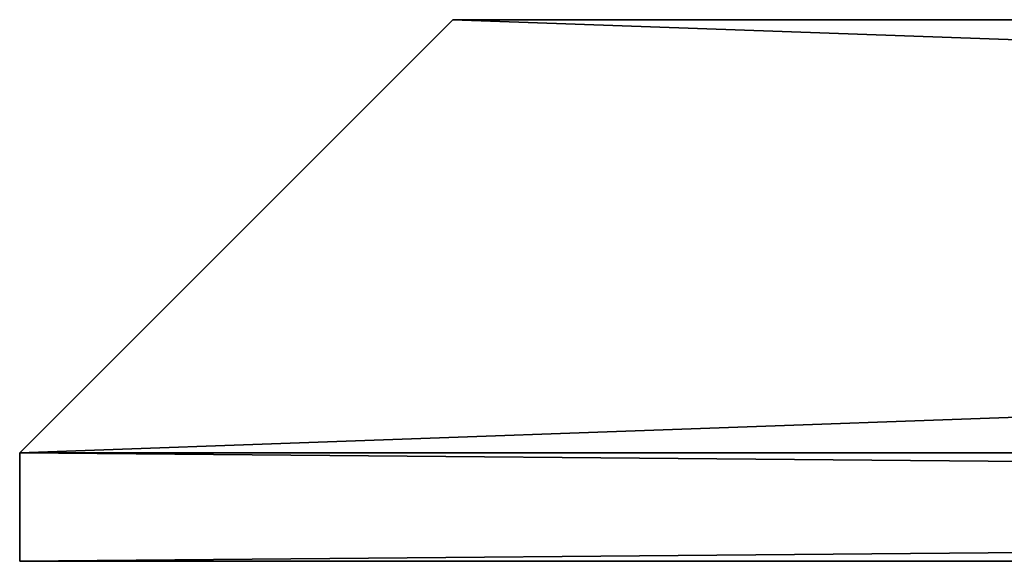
# Model space of a CAD drawing. Header units: millimetres. Extents: x -28.2 to 28.2, y -5.4 to 32.5.
# Tile 4 of 40: x -17.4 to -14.7, y 31 to 32.5. Entities that reach past the tile are written whole.
import ezdxf

# ---------------------------------------------------------------- set-up
doc = ezdxf.new("R2010")
doc.units = ezdxf.units.MM
doc.header["$LTSCALE"] = 81.481481
for name, color, linetype in [('25', 7, 'CONTINUOUS'), ('26', 7, 'CONTINUOUS'), ('31', 7, 'CONTINUOUS'), ('32', 7, 'CONTINUOUS'), ('33', 7, 'CONTINUOUS'), ('34', 7, 'CONTINUOUS'), ('35', 7, 'CONTINUOUS'), ('36', 7, 'CONTINUOUS')]:
    doc.layers.add(name, color=color, linetype=linetype)

msp = doc.modelspace()

# ---------------------------------------------------------------- linework, layer by layer
at = {"layer": '25', "color": 7, "linetype": 'Continuous'}
for points in [[(4.128, 31, -12.3272), (0, 31, -13), (-17.4, 31, -17.4), (4.128, 31, -12.3272)], [(0, 31, -13), (-4.128, 31, -12.3272), (-17.4, 31, -17.4), (0, 31, -13)], [(-4.128, 31, -12.3272), (-7.8288, 31, -10.3783), (-17.4, 31, -17.4), (-4.128, 31, -12.3272)], [(17.4, 31, -17.4), (4.128, 31, -12.3272), (-17.4, 31, -17.4), (17.4, 31, -17.4)], [(-7.8288, 31, -10.3783), (-10.7192, 31, -7.3551), (-17.4, 31, -17.4), (-7.8288, 31, -10.3783)], [(-10.7192, 31, -7.3551), (-12.5, 31, -3.5707), (-17.4, 31, -17.4), (-10.7192, 31, -7.3551)], [(-12.5, 31, 3.5707), (-10.7192, 31, 7.3551), (-17.4, 31, 17.4), (-12.5, 31, 3.5707)], [(-12.5, 31, -3.5707), (-12.5, 31, 3.5707), (-17.4, 31, -17.4), (-12.5, 31, -3.5707)], [(-17.4, 31, -17.4), (-12.5, 31, 3.5707), (-17.4, 31, 17.4), (-17.4, 31, -17.4)], [(-10.7192, 31, 7.3551), (-7.8288, 31, 10.3783), (-17.4, 31, 17.4), (-10.7192, 31, 7.3551)], [(-7.8288, 31, 10.3783), (-4.128, 31, 12.3272), (-17.4, 31, 17.4), (-7.8288, 31, 10.3783)], [(-4.128, 31, 12.3272), (17.4, 31, 17.4), (-17.4, 31, 17.4), (-4.128, 31, 12.3272)]]:
    msp.add_3dface(points, dxfattribs=at)
at = {"layer": '26', "color": 7, "linetype": 'Continuous'}
for points in [[(-7.0357, 32.5, -7.0357), (-3.8077, 32.5, -9.1926), (-16.2, 32.5, -16.2), (-7.0357, 32.5, -7.0357)], [(-16.2, 32.5, -16.2), (-3.8077, 32.5, -9.1926), (16.2, 32.5, -16.2), (-16.2, 32.5, -16.2)], [(-9.1926, 32.5, -3.8077), (-7.0357, 32.5, -7.0357), (-16.2, 32.5, -16.2), (-9.1926, 32.5, -3.8077)], [(-9.95, 32.5), (-9.1926, 32.5, -3.8077), (-16.2, 32.5, 16.2), (-9.95, 32.5)], [(-9.1926, 32.5, -3.8077), (-16.2, 32.5, -16.2), (-16.2, 32.5, 16.2), (-9.1926, 32.5, -3.8077)], [(-9.1926, 32.5, 3.8077), (-9.95, 32.5), (-16.2, 32.5, 16.2), (-9.1926, 32.5, 3.8077)], [(-7.0357, 32.5, 7.0357), (-9.1926, 32.5, 3.8077), (-16.2, 32.5, 16.2), (-7.0357, 32.5, 7.0357)], [(16.2, 32.5, 16.2), (3.8077, 32.5, 9.1926), (-16.2, 32.5, 16.2), (16.2, 32.5, 16.2)], [(3.8077, 32.5, 9.1926), (0, 32.5, 9.95), (-16.2, 32.5, 16.2), (3.8077, 32.5, 9.1926)], [(0, 32.5, 9.95), (-3.8077, 32.5, 9.1926), (-16.2, 32.5, 16.2), (0, 32.5, 9.95)], [(-3.8077, 32.5, 9.1926), (-7.0357, 32.5, 7.0357), (-16.2, 32.5, 16.2), (-3.8077, 32.5, 9.1926)]]:
    msp.add_3dface(points, dxfattribs=at)
at = {"layer": '31', "color": 7, "linetype": 'Continuous'}
for points in [[(17.4, 31, 17.4), (17.4, 31.3, 17.4), (-17.4, 31.3, 17.4), (17.4, 31, 17.4)], [(-17.4, 31, 17.4), (17.4, 31, 17.4), (-17.4, 31.3, 17.4), (-17.4, 31, 17.4)]]:
    msp.add_3dface(points, dxfattribs=at)
at = {"layer": '32', "color": 7, "linetype": 'Continuous'}
for points in [[(-17.4, 31, -17.4), (-17.4, 31, 17.4), (-17.4, 31.3, -17.4), (-17.4, 31, -17.4)], [(-17.4, 31, 17.4), (-17.4, 31.3, 17.4), (-17.4, 31.3, -17.4), (-17.4, 31, 17.4)]]:
    msp.add_3dface(points, dxfattribs=at)
at = {"layer": '33', "color": 7, "linetype": 'Continuous'}
for points in [[(17.4, 31.3, -17.4), (-17.4, 31, -17.4), (-17.4, 31.3, -17.4), (17.4, 31.3, -17.4)], [(17.4, 31, -17.4), (-17.4, 31, -17.4), (17.4, 31.3, -17.4), (17.4, 31, -17.4)]]:
    msp.add_3dface(points, dxfattribs=at)
at = {"layer": '34', "color": 7, "linetype": 'Continuous'}
for points in [[(17.4, 31.3, 17.4), (-16.2, 32.5, 16.2), (-17.4, 31.3, 17.4), (17.4, 31.3, 17.4)], [(16.2, 32.5, 16.2), (-16.2, 32.5, 16.2), (17.4, 31.3, 17.4), (16.2, 32.5, 16.2)]]:
    msp.add_3dface(points, dxfattribs=at)
at = {"layer": '35', "color": 7, "linetype": 'Continuous'}
for points in [[(-17.4, 31.3, 17.4), (-16.2, 32.5, -16.2), (-17.4, 31.3, -17.4), (-17.4, 31.3, 17.4)], [(-16.2, 32.5, 16.2), (-16.2, 32.5, -16.2), (-17.4, 31.3, 17.4), (-16.2, 32.5, 16.2)]]:
    msp.add_3dface(points, dxfattribs=at)
at = {"layer": '36', "color": 7, "linetype": 'Continuous'}
for points in [[(16.2, 32.5, -16.2), (17.4, 31.3, -17.4), (-17.4, 31.3, -17.4), (16.2, 32.5, -16.2)], [(-16.2, 32.5, -16.2), (16.2, 32.5, -16.2), (-17.4, 31.3, -17.4), (-16.2, 32.5, -16.2)]]:
    msp.add_3dface(points, dxfattribs=at)

doc.saveas('drawing.dxf')
